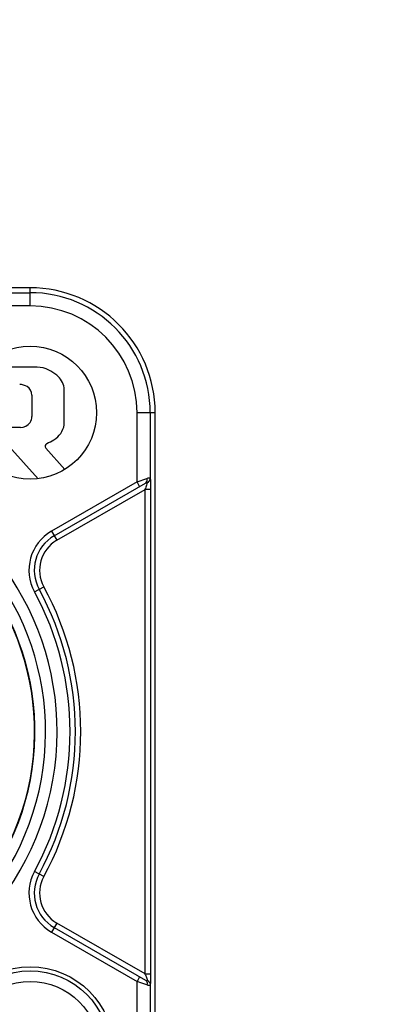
# Model space of a CAD drawing. Header units: millimetres. Extents: x 0 to 420, y 0 to 297.
# Tile 145 of 256: x 136.54 to 137.94, y 135.18 to 138.88. Entities that reach past the tile are written whole.
import ezdxf

# ---------------------------------------------------------------- set-up
doc = ezdxf.new("R2010")
doc.units = ezdxf.units.MM
doc.header["$LTSCALE"] = 23.1
doc.layers.get('0').update_dxf_attribs({"linetype": 'CONTINUOUS'})
doc.layers.add('DIM_PILOTEES', color=7, linetype='CONTINUOUS')
doc.styles.get("Standard").update_dxf_attribs({"font": 'txt', "width": 0.7})
doc.dimstyles.new('DIMSTYLE_4', dxfattribs={"dimtxt": 2.5, "dimasz": 3.5, "dimexe": 2, "dimexo": 0, "dimtad": 1, "dimdec": 0, "dimlfac": 10, "dimdsep": 46, "dimtxsty": 'Standard', "dimblk": '_FILLED', "dimblk1": '_FILLED', "dimblk2": '_FILLED', "dimcen": 0.09, "dimazin": 2, "dimtp": 0.8, "dimtm": 0.8, "dimtfac": 1, "dimtdec": 0, "dimtofl": 0, "dimtmove": 0, "dimatfit": 3, "dimldrblk": '_FILLED', "dimfxl": 0, "dimtolj": 1, "dimarcsym": 0})

# ---------------------------------------------------------------- blocks, each defined once
blk = doc.blocks.new('_FILLED')
at = {"color": 0, "linetype": 'ByBlock'}
blk.add_solid([(0, 0), (-1, 0.1429), (-1, -0.1429)], dxfattribs=at)
blk = doc.blocks.new('*D5')
at = {"layer": 'DIM_PILOTEES', "color": 2, "linetype": 'Continuous'}
for p, q in [((95.9146, 146.4487), (95.9146, 118.4025)), ((152.3359, 146.4487), (152.3359, 118.4025)), ((95.9146, 120.4025), (124.1252, 120.4025)), ((152.3359, 120.4025), (124.1252, 120.4025))]:
    blk.add_line(p, q, dxfattribs=at)
at = {"layer": 'DIM_PILOTEES', "color": 2, "linetype": 'Continuous', "xscale": 3.5, "yscale": 3.5, "zscale": 3.5, "rotation": 180}
blk.add_blockref('_FILLED', (95.9146, 120.4025), dxfattribs=at)
at = {"layer": 'DIM_PILOTEES', "color": 2, "linetype": 'Continuous', "xscale": 3.5, "yscale": 3.5, "zscale": 3.5}
blk.add_blockref('_FILLED', (152.3359, 120.4025), dxfattribs=at)
at = {"layer": 'DIM_PILOTEES', "color": 2, "linetype": 'Continuous', "insert": (124.7849, 123.5275), "char_height": 2.5, "width": 8.571429, "attachment_point": 2, "line_spacing_factor": 0.9}
blk.add_mtext('{\\ftxt;\\W0.0001;\\H0.0001;\\~}{\\ftxt;\\W2.2857142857;\\H2.5; }{\\ftxt;\\W0.0001;\\H0.0001;\\~}', dxfattribs=at)

msp = doc.modelspace()

# ---------------------------------------------------------------- linework, layer by layer
at = {"color": 7, "linetype": 'Continuous'}
for p, q in [((136.5752, 137.8745), (136.0276, 137.8745)), ((136.0317, 137.8561), (136.5752, 137.8561)), ((136.5752, 137.8061), (136.5752, 137.8745)), ((136.5752, 137.8061), (136.0385, 137.8061)), ((136.6019, 137.576), (136.3938, 137.5764)), ((136.7032, 137.3593), (136.703, 137.4981)), ((136.5817, 137.471), (136.5817, 137.3901)), ((137.0452, 137.4045), (136.9769, 137.4045)), ((136.9769, 137.1444), (136.9769, 137.4045)), ((137.0269, 137.4045), (137.0269, 137.1561)), ((137.0452, 135.0045), (137.0452, 137.4045)), ((136.5387, 137.3484), (136.3316, 137.3484)), ((136.6054, 137.1563), (136.4952, 137.2786)), ((136.6344, 137.2714), (136.7055, 137.1911)), ((136.9769, 137.1444), (136.6558, 136.9591)), ((136.9769, 137.1444), (137.0142, 137.1573)), ((136.9869, 137.1271), (136.9769, 137.1444)), ((136.6658, 136.9417), (137.0093, 137.14)), ((136.6758, 136.9244), (137.0074, 137.1159)), ((137.0274, 137.1159), (137.0074, 137.1159)), ((137.0074, 135.2931), (137.0074, 137.1159)), ((137.0274, 137.1159), (137.0274, 135.2931)), ((136.6558, 136.9591), (136.6758, 136.9244)), ((136.5915, 136.7305), (136.6267, 136.7497)), ((136.6267, 135.6593), (136.5915, 135.6784)), ((136.6758, 135.4845), (136.6558, 135.4499)), ((137.0074, 135.2931), (136.6758, 135.4845)), ((136.6558, 135.4499), (136.9769, 135.2645)), ((136.6658, 135.4672), (137.0093, 135.2689)), ((137.0074, 135.2931), (137.0274, 135.2931)), ((136.9869, 135.2818), (136.9769, 135.2645)), ((136.9908, 135.2597), (136.9769, 135.2645)), ((136.9769, 135.0045), (136.9769, 135.2645)), ((137.0142, 135.2516), (136.9908, 135.2597)), ((137.0269, 135.2529), (137.0269, 135.0045))]:
    msp.add_line(p, q, dxfattribs=at)
for centre, radius in [((136.5752, 137.4045), 0.25), ((136.5752, 135.0045), 0.315), ((136.5752, 135.0045), 0.3), ((136.5752, 135.0045), 0.26)]:
    msp.add_circle(centre, radius, dxfattribs=at)
for centre, radius, start, end in [((136.5752, 137.4045), 0.47, 0, 90), ((136.5752, 137.4045), 0.4516, 0, 90), ((136.5752, 137.4045), 0.4017, 0, 90), ((136.599, 137.4726), 0.1035, 63.211, 88.3745), ((136.5752, 137.4256), 0.1561, 50.2502, 63.211), ((136.6229, 137.483), 0.0816, 10.7306, 50.2502), ((136.5336, 137.4522), 0.0588, 59.0031, 87.5854), ((136.545, 137.4712), 0.0366, 359.6439, 58.9993), ((136.5383, 137.3923), 0.0439, 270.5411, 326.298), ((136.5407, 137.3907), 0.041, 326.2948, 359.1028), ((136.6242, 137.3718), 0.08, 300.4704, 350.9876), ((136.498, 137.5863), 0.3289, 295.1955, 300.4704), ((136.6426, 137.2787), 0.011, 115.1719, 221.5417), ((135.6252, 136.2045), 1.0516, 115.0345, 64.9655), ((137.0073, 137.1603), 0.0211, 293.17, 302.7969), ((135.6252, 136.2045), 1.0083, 115.4834, 64.5166), ((135.9352, 137.4873), 1.1347, 340.8937, 341.0827), ((135.6252, 136.2045), 0.9683, 116.5861, 63.4139), ((135.6252, 136.2045), 0.967, 115.7881, 64.2099), ((136.7408, 136.8118), 0.17, 120, 208.5713), ((136.7408, 136.8118), 0.15, 120, 208.5713), ((136.7408, 136.8118), 0.13, 119.9997, 208.5713), ((135.6255, 136.2045), 1.12, 331.4287, 28.5713), ((135.6255, 136.2045), 1.14, 331.4287, 28.5713), ((135.6255, 136.2045), 1.1, 331.4287, 28.5713), ((136.7408, 135.5971), 0.17, 151.4287, 240), ((136.7408, 135.5971), 0.15, 151.4287, 240), ((136.7408, 135.5971), 0.13, 151.4287, 240.0001), ((135.9371, 134.9223), 1.1328, 18.9169, 19.1062), ((137.0074, 135.2488), 0.0209, 57.1336, 66.8174)]:
    msp.add_arc(centre, radius, start, end, dxfattribs=at)
for points, knots in [([(137.0093, 137.14), (137.0131, 137.1422), (137.0156, 137.1496), (137.0146, 137.1556), (137.0142, 137.1573)], [0, 0, 0, 0, 0.709767, 1, 1, 1, 1]), ([(137.0093, 137.14), (137.0103, 137.1406), (137.012, 137.1415), (137.014, 137.1426), (137.016, 137.1424), (137.0158, 137.1413), (137.0157, 137.1409)], [0, 0, 0, 0, 0.414695, 0.698746, 0.838071, 1, 1, 1, 1]), ([(137.0142, 137.1573), (137.0171, 137.1584), (137.0217, 137.1613), (137.0268, 137.1576), (137.0269, 137.1561)], [0, 0, 0, 0, 0.664095, 1, 1, 1, 1]), ([(137.0269, 137.1561), (137.027, 137.1535), (137.0274, 137.1401), (137.0274, 137.1267), (137.0274, 137.1159)], [0, 0, 0, 0, 0.189729, 1, 1, 1, 1]), ([(137.0157, 137.1409), (137.0153, 137.1395), (137.013, 137.1323), (137.0106, 137.1252), (137.0086, 137.1194)], [0, 0, 0, 0, 0.18879, 1, 1, 1, 1]), ([(137.0274, 135.2931), (137.0274, 135.2892), (137.0274, 135.2758), (137.0273, 135.2624), (137.0269, 135.2529)], [0, 0, 0, 0, 0.291085, 1, 1, 1, 1]), ([(137.0086, 135.2895), (137.0094, 135.2874), (137.0118, 135.2803), (137.0142, 135.2731), (137.0157, 135.2681)], [0, 0, 0, 0, 0.295539, 1, 1, 1, 1]), ([(137.0093, 135.2689), (137.0104, 135.2683), (137.0152, 135.2639), (137.0154, 135.2564), (137.0142, 135.2516)], [0, 0, 0, 0, 0.208086, 1, 1, 1, 1]), ([(137.0093, 135.2689), (137.0108, 135.268), (137.0124, 135.2654), (137.0158, 135.2673), (137.0157, 135.2681)], [0, 0, 0, 0, 0.699584, 1, 1, 1, 1]), ([(137.0269, 135.2529), (137.0268, 135.2513), (137.0217, 135.2477), (137.0171, 135.2505), (137.0142, 135.2516)], [0, 0, 0, 0, 0.335686, 1, 1, 1, 1])]:
    msp.add_open_spline(points, degree=3, knots=knots, dxfattribs=at)
for points in [[(137.0188, 137.1425), (137.0232, 137.1454), (137.0268, 137.1508), (137.0269, 137.1561)], [(137.0188, 135.2664), (137.0232, 135.2635), (137.0268, 135.2581), (137.0269, 135.2529)]]:
    msp.add_open_spline(points, degree=3, dxfattribs=at)

# ---------------------------------------------------------------- dimensions: what is measured, and where the dimension line sits
at = {"layer": 'DIM_PILOTEES', "color": 2, "linetype": 'Continuous'}
dim = msp.add_linear_dim(base=(152.3359, 120.4025), p1=(95.9146, 146.4487), p2=(152.3359, 146.4487), text='{\\ftxt;\\W0.0001;\\H0.0001;\\~}{\\ftxt;\\W2.2857142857;\\H2.5; }{\\ftxt;\\W0.0001;\\H0.0001;\\~}', dimstyle='DIMSTYLE_4', dxfattribs=at)
dim.commit()
dim.dimension.update_dxf_attribs({"geometry": '*D5', "text_midpoint": (124.4277, 120.4025), "dimtype": 160})

doc.saveas('drawing.dxf')
